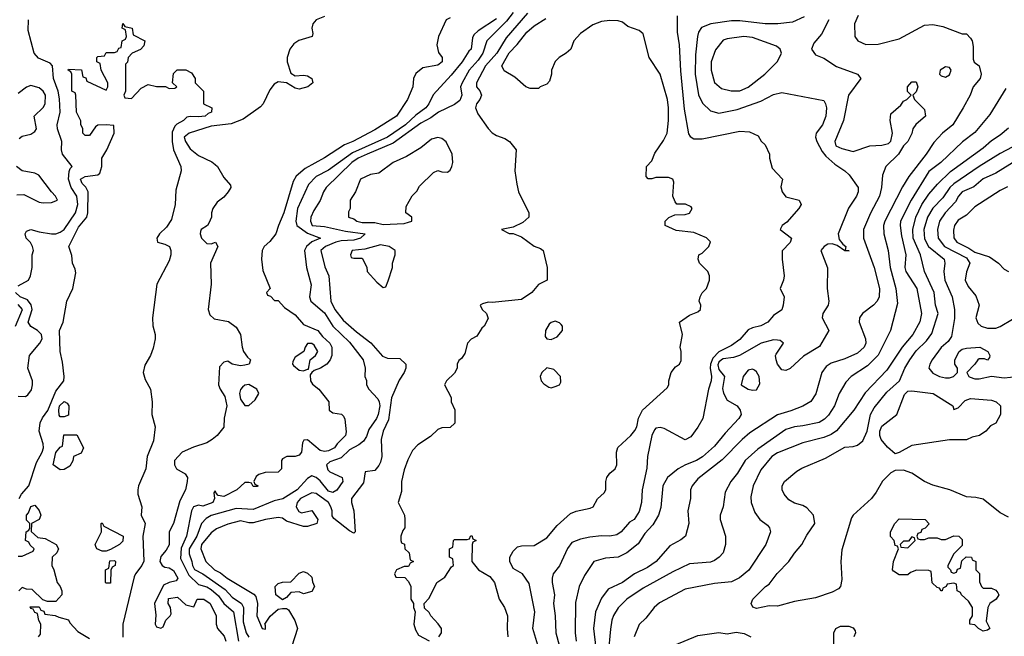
# Model space of a CAD drawing. Header units: inches. Extents: x 1793389 to 1900389, y 320802 to 470796.
# Tile 216 of 256: x 1840898 to 1845591, y 374113 to 377050. Entities that reach past the tile are written whole.
import ezdxf

# ---------------------------------------------------------------- set-up
doc = ezdxf.new("R2010")
doc.units = ezdxf.units.IN
doc.header["$MEASUREMENT"] = 0
doc.layers.add('B8347', color=7, linetype='Continuous')

msp = doc.modelspace()

# ---------------------------------------------------------------- linework, layer by layer
at = {"layer": 'B8347', "color": 2}
for points, elevation in [([(1843250, 377085.1), (1843217.3, 377042.7), (1843124.9, 376950), (1843105.3, 376890), (1843083.4, 376856.6), (1843040.4, 376810), (1843006, 376750), (1842999.3, 376730), (1843005.5, 376690), (1842995.4, 376664.6), (1842970, 376645.6), (1842893.4, 376610), (1842857.2, 376582.8), (1842810, 376557.2), (1842678.3, 376461.7), (1842553, 376410), (1842510.5, 376390), (1842481.3, 376370), (1842358, 376250), (1842345.5, 376230), (1842330.4, 376189.6), (1842298.8, 376141.2), (1842285.5, 376110), (1842283, 376090), (1842291, 376070), (1842350, 376064.5), (1842450, 376042), (1842544.7, 376030), (1842522.8, 376010), (1842490, 376000.4), (1842430, 375996.4), (1842404.9, 375990), (1842355.5, 375970), (1842333, 375950), (1842352.7, 375872.7), (1842370.4, 375830.4), (1842380.3, 375710), (1842399.5, 375670), (1842439.4, 375619.4), (1842503, 375563), (1842571.2, 375511.2), (1842627.5, 375447.5), (1842650, 375437.1), (1842710, 375436.3), (1842738.8, 375410), (1842738.8, 375390), (1842730.8, 375370), (1842706.9, 375333.1), (1842670, 375248.7), (1842656.2, 375143.8), (1842630.5, 375090), (1842620.4, 375050), (1842624.2, 374970), (1842617.2, 374942.8), (1842610, 374926.6), (1842590, 374902), (1842543.5, 374896.5), (1842536.7, 374843.3), (1842478.8, 374770), (1842479.1, 374750), (1842490.4, 374710.4), (1842496, 374610), (1842490, 374604), (1842470, 374616), (1842394.5, 374674.5), (1842386.6, 374686.6), (1842386.9, 374710), (1842381.4, 374730), (1842369.8, 374750), (1842310, 374792.4), (1842290, 374796.8), (1842235.3, 374770), (1842220.3, 374750), (1842215.8, 374730), (1842227.9, 374707.9), (1842241.6, 374701.6), (1842290, 374712.7), (1842318, 374670), (1842314, 374650), (1842270, 374635.3), (1842250, 374635.3), (1842170, 374662), (1842150, 374675.3), (1842130, 374679), (1842070, 374669.2), (1842010, 374653), (1841990, 374653.3), (1841950, 374663.7), (1841890, 374647.3), (1841835.6, 374624.4), (1841810, 374606.6), (1841764.9, 374550), (1841761.6, 374530), (1841784.9, 374470), (1841825.5, 374430), (1841855.1, 374415.1), (1841887.3, 374390), (1842013.2, 374313.2), (1842022.5, 374302.5), (1842031, 374270), (1842027.3, 374210), (1842054, 374150), (1842070, 374147.3), (1842070, 374166), (1842066, 374170), (1842091.9, 374208.1), (1842130, 374242), (1842150, 374244.7), (1842170, 374244.7), (1842178.8, 374238.8), (1842208.9, 374188.9), (1842221.3, 374150), (1842194.5, 374065.5)], 198), ([(1843318.6, 377081.4), (1843215.9, 376964.1), (1843171.4, 376890), (1843118.5, 376830), (1843074.4, 376750), (1843074.4, 376730), (1843091.3, 376711.3), (1843098.7, 376690), (1843090.3, 376669.7), (1843074.9, 376650), (1843070.5, 376630), (1843082, 376602), (1843130, 376531.3), (1843150, 376511.3), (1843170, 376498), (1843210, 376484.7), (1843232, 376470), (1843264.7, 376430), (1843258, 376330), (1843266.4, 376266.4), (1843274.8, 376230), (1843324.7, 376130), (1843324.7, 376110), (1843295.9, 376084.1), (1843250, 376062), (1843194, 376050), (1843230, 376032), (1843250, 376032), (1843290, 376016), (1843350, 375971.3), (1843379.8, 375959.8), (1843392, 375950), (1843411.3, 375870), (1843412, 375810), (1843370, 375788), (1843338, 375750), (1843290, 375718), (1843150, 375702.7), (1843130, 375704), (1843102.8, 375697.2), (1843092, 375690), (1843102, 375670), (1843122, 375650), (1843130, 375626), (1843112, 375590), (1843099.6, 375580.4), (1843076.9, 375543.1), (1843050, 375528), (1843032, 375510), (1843019.6, 375460.4), (1843003.6, 375436.4), (1842990, 375426), (1842982, 375410), (1842982, 375390), (1842970, 375366), (1842932, 375330), (1842922, 375310), (1842954, 375250), (1842954, 375230), (1842971.6, 375191.6), (1842971.6, 375128.4), (1842950, 375108), (1842910, 375106), (1842890, 375098), (1842856, 375064), (1842795.3, 375024.7), (1842770, 374998), (1842747.1, 374952.9), (1842730, 374906), (1842718, 374850), (1842716.9, 374803.1), (1842702, 374750), (1842732, 374690), (1842734, 374670), (1842734, 374630), (1842723.6, 374616.4), (1842714, 374590), (1842714, 374570), (1842718, 374558), (1842731.6, 374551.6), (1842734, 374530), (1842754, 374510), (1842758, 374478), (1842774, 374470), (1842758, 374462), (1842750, 374446), (1842730, 374446), (1842694, 374430), (1842684.7, 374410), (1842690, 374394), (1842732.7, 374392.7), (1842750, 374374), (1842762, 374350), (1842762, 374290), (1842774, 374270), (1842774, 374250), (1842782, 374230), (1842776, 374170), (1842783.5, 374143.5), (1842798, 374118), (1842850, 374092)], 202), ([(1844894, 377070), (1844876, 377030), (1844878, 376970), (1844892, 376950), (1844930, 376931.3), (1844990, 376934), (1845090, 376959.1), (1845210, 377024), (1845250, 377026.8), (1845297.3, 377017.3), (1845390, 376982), (1845410, 376982), (1845430, 376962), (1845438, 376950), (1845442, 376922), (1845442, 376862), (1845447.3, 376847.3), (1845470.8, 376830), (1845480.7, 376790), (1845474.8, 376770), (1845442.8, 376730), (1845427.3, 376690), (1845394.8, 376630), (1845344.9, 376550), (1845296.3, 376510), (1845254.4, 376465.6), (1845218, 376410), (1845136.2, 376303.8), (1845105.3, 376254.7), (1845020.4, 376090), (1845014.4, 376070), (1845015.8, 376030), (1845037.1, 375950), (1845047, 375870), (1845074, 375770), (1845081.1, 375698.9), (1845047.3, 375570), (1844988.5, 375451.5), (1844938.3, 375401.7), (1844861, 375350), (1844835.9, 375324.1), (1844804, 375270), (1844780.5, 375210), (1844753.3, 375166.7), (1844733.5, 375146.5), (1844708.4, 375131.6), (1844630, 375115.1), (1844590, 375111.5), (1844550, 375098.4), (1844416.3, 375003.7), (1844355.5, 374950), (1844318.8, 374890), (1844287.3, 374850), (1844259.8, 374800.2), (1844250.8, 374730), (1844236, 374690), (1844236, 374670), (1844261, 374590), (1844261, 374550), (1844250.8, 374510), (1844231, 374490), (1844210, 374474), (1844190, 374466.6), (1844090, 374458), (1844010, 374420.7), (1843870, 374342.9), (1843790.8, 374290), (1843750, 374249.2), (1843727.5, 374212.5), (1843719.3, 374190), (1843713.5, 374146.5), (1843702.7, 374030)], 222), ([(1840890, 375782.8), (1840939, 375810), (1840949.2, 375830), (1840957.2, 375870), (1840957.2, 375930), (1840962.7, 375950), (1840959.3, 375970), (1840949.5, 375989.5), (1840929.2, 376010), (1840924, 376030), (1840930, 376042), (1840950, 376051), (1840990, 376038.8), (1841050, 376030.7), (1841070, 376030.8), (1841090, 376037.3), (1841110, 376051), (1841163, 376130), (1841174.8, 376170), (1841169.7, 376210), (1841142.6, 376250), (1841129.5, 376290), (1841133.8, 376326.2), (1841139, 376341), (1841148, 376350), (1841102, 376410), (1841097.2, 376430), (1841099, 376470), (1841078, 376530), (1841077, 376550), (1841091.2, 376608.8), (1841086.7, 376673.3), (1841081.1, 376710), (1841059.3, 376770), (1841053.3, 376830), (1841042.7, 376842.7), (1840987, 376867), (1840966, 376890), (1840938.6, 376998.6), (1840939.3, 377050)], 186), ([(1840895.1, 374770), (1840906, 374790), (1840941.3, 374830), (1840978.4, 374941.6), (1841004.7, 374990), (1841011.1, 375010), (1841009.7, 375030), (1840989.7, 375090), (1840995.3, 375130), (1841005.8, 375154.2), (1841031.9, 375188.1), (1841070, 375280.4), (1841107.8, 375330), (1841109.6, 375350), (1841102, 375418), (1841089.8, 375470), (1841087.3, 375570), (1841104.2, 375610), (1841122.4, 375710), (1841150.8, 375769.2), (1841164.5, 375844.5), (1841162, 375862), (1841149.3, 375890), (1841146.3, 375926.3), (1841132.3, 375970), (1841177.5, 376062.5), (1841216.9, 376110), (1841222.6, 376130), (1841223.5, 376230), (1841212.9, 376252.9), (1841196, 376270), (1841188, 376290), (1841210, 376303), (1841269.5, 376310.5), (1841280.2, 376319.8), (1841289.5, 376350), (1841289.5, 376390), (1841313.2, 376430), (1841348, 376510), (1841346, 376546), (1841310, 376548.7), (1841270, 376548), (1841259.6, 376540.4), (1841230, 376498), (1841210, 376498), (1841198, 376510), (1841198, 376530), (1841188.7, 376551.3), (1841188.7, 376568.7), (1841169.2, 376610), (1841166, 376690), (1841162, 376702), (1841146, 376710), (1841146, 376790), (1841142, 376802), (1841129.2, 376810), (1841130, 376814), (1841192, 376812), (1841198, 376778), (1841212.7, 376772.7), (1841218, 376758), (1841310, 376714), (1841318, 376730), (1841318, 376750), (1841286, 376810), (1841282, 376842), (1841266, 376850), (1841266, 376870), (1841270, 376874), (1841302, 376878), (1841310, 376894), (1841350, 376894), (1841362, 376898), (1841370, 376914), (1841382, 376918), (1841386, 376950), (1841402, 376958), (1841406, 376970), (1841402, 377002), (1841386, 377010), (1841390, 377032), (1841398, 377018), (1841434, 377010), (1841438, 376978), (1841494, 376950), (1841490, 376926), (1841472.7, 376907.3), (1841434, 376890), (1841414, 376870), (1841411.6, 376848.4), (1841402, 376838), (1841402, 376710), (1841394, 376690), (1841398, 376678), (1841430, 376674), (1841476.4, 376723.6), (1841510, 376742), (1841550, 376731.3), (1841592, 376732), (1841610, 376722), (1841636.4, 376723.6), (1841646, 376730), (1841626, 376750), (1841630, 376794), (1841648.9, 376811.1), (1841690, 376812), (1841716.9, 376796.9), (1841734, 376770), (1841734, 376750), (1841774, 376710), (1841774, 376650), (1841814, 376630), (1841812, 376610), (1841796, 376604), (1841782, 376590), (1841750, 376586.6), (1841710.7, 376589.3), (1841694.8, 376585.2), (1841678, 376570), (1841647.2, 376552.8), (1841637.4, 376542.6), (1841624.9, 376515.1), (1841623.6, 376470), (1841630.2, 376430.2), (1841665.5, 376350), (1841667.3, 376330), (1841642, 376238), (1841638, 376170), (1841621.1, 376098.9), (1841597.5, 376062.5), (1841564.7, 376030), (1841552, 376010), (1841554, 375990), (1841590, 375981), (1841611, 375970), (1841618.8, 375950), (1841617.3, 375930), (1841610, 375902), (1841550.7, 375790), (1841530.4, 375630), (1841532.3, 375592.3), (1841543.1, 375550), (1841543.7, 375530), (1841534.3, 375485.7), (1841520.5, 375450), (1841494.9, 375405.1), (1841486.8, 375370), (1841496.2, 375336.2), (1841521.1, 375290), (1841528.9, 375230), (1841527.1, 375170), (1841543.6, 375110), (1841535.5, 375044.5), (1841504.6, 374970), (1841498.3, 374910), (1841463.7, 374830), (1841460.4, 374810), (1841460.4, 374790), (1841480.3, 374730), (1841477.1, 374690), (1841495.5, 374650), (1841484.4, 374590), (1841488.6, 374471.4), (1841480.5, 374450), (1841449, 374411), (1841443.4, 374396.6), (1841388.7, 374170), (1841388.6, 374108.6)], 182), ([(1842350, 377066), (1842310, 377049), (1842294.8, 377030), (1842290.8, 377010), (1842295.3, 376984.7), (1842292, 376970), (1842228.3, 376951.7), (1842204.6, 376935.4), (1842184.9, 376910), (1842171.7, 376870), (1842171.8, 376850), (1842190, 376794.8), (1842210, 376782), (1842250, 376785.5), (1842270, 376782), (1842290.8, 376770), (1842294.8, 376750), (1842271, 376730), (1842230, 376719.6), (1842210, 376724.5), (1842170, 376749.4), (1842130, 376754.5), (1842110, 376742.7), (1842090, 376716), (1842057.6, 376650), (1842044.9, 376635), (1841963.4, 376576.6), (1841905.4, 376554.6), (1841810, 376542.6), (1841706, 376510), (1841682, 376490), (1841687.7, 376470), (1841710, 376434.8), (1841750, 376402.8), (1841813.7, 376373.7), (1841830, 376360.7), (1841840.7, 376350), (1841870, 376298), (1841902, 376262), (1841904.7, 376250), (1841891.3, 376230), (1841870, 376204), (1841838.8, 376181.2), (1841818, 376150), (1841811.3, 376130), (1841811.3, 376110), (1841799.8, 376080.2), (1841792, 376070), (1841762, 376050), (1841759.6, 376040.4), (1841758, 376030), (1841764.7, 376010), (1841790, 375984.7), (1841810, 375982), (1841831.1, 375991.1), (1841842, 375970), (1841807.3, 375890), (1841810.6, 375790.6), (1841796.4, 375670), (1841803.8, 375643.8), (1841825.3, 375625.3), (1841893, 375613), (1841930, 375584.7), (1841950.7, 375550), (1841957.3, 375490), (1841964, 375470), (1841983, 375443), (1841998, 375430), (1841991.3, 375410), (1841970, 375403.7), (1841950, 375402), (1841909.6, 375409.6), (1841890, 375424), (1841870, 375419), (1841850, 375397.2), (1841845.5, 375310), (1841853, 375290), (1841875.6, 375255.6), (1841884.9, 375210), (1841872.5, 375152.5), (1841870.5, 375109.5), (1841838.8, 375070), (1841814.8, 375050), (1841790, 375034.5), (1841726, 375014), (1841672, 374990), (1841636, 374950), (1841636, 374930), (1841644.7, 374910), (1841686.4, 374886.4), (1841698, 374870), (1841696, 374850), (1841687.3, 374810), (1841661.4, 374758.6), (1841630.3, 374649.7), (1841610.6, 374610), (1841610, 374548.7), (1841596.4, 374523.6), (1841570, 374493.2), (1841564.9, 374470), (1841576, 374450), (1841590, 374442), (1841610, 374439.1), (1841630, 374426.8), (1841650.7, 374389.3), (1841643.6, 374376.4), (1841610, 374369.3), (1841583.1, 374356.9), (1841540.5, 374270), (1841546.8, 374213.2), (1841542.8, 374170), (1841550, 374158), (1841570, 374151.3), (1841582, 374158), (1841594, 374190), (1841615.3, 374210), (1841619.3, 374220.7), (1841617.2, 374250), (1841605.1, 374270), (1841607.5, 374292.5), (1841650, 374298.8), (1841690, 374262.8), (1841727.3, 374252.7), (1841744, 374290), (1841776, 374290), (1841806, 374270), (1841834.8, 374210), (1841834.8, 374170), (1841840.7, 374150), (1841873, 374113), (1841880.4, 374090)], 186), ([(1842950, 377059.3), (1842930, 377048.7), (1842893.4, 376970), (1842886, 376930), (1842893.7, 376893.7), (1842910.8, 376870), (1842910.8, 376850), (1842890, 376834), (1842818.5, 376821.5), (1842786.4, 376793.6), (1842774, 376770), (1842770.7, 376730), (1842746.8, 376670), (1842694, 376590), (1842590, 376525.1), (1842486, 376470), (1842446, 376454), (1842350, 376392.3), (1842258.8, 376341.2), (1842215.3, 376304.7), (1842201.1, 376278.9), (1842156.4, 376130), (1842130.4, 376070), (1842119.1, 376030), (1842090, 375993.2), (1842062.8, 375970), (1842054, 375950), (1842050.6, 375910), (1842056, 375856), (1842092, 375770), (1842074, 375750), (1842078, 375738), (1842092.7, 375732.7), (1842112.7, 375712.7), (1842130, 375712), (1842159.8, 375679.8), (1842210, 375644.7), (1842250, 375598), (1842318, 375570), (1842340.7, 375540.7), (1842376, 375510), (1842384.7, 375490), (1842384.7, 375450), (1842378, 375430), (1842362, 375410), (1842332, 375390), (1842300.7, 375379.3), (1842290.6, 375369.4), (1842282, 375358), (1842284, 375330), (1842293.4, 375313.4), (1842324, 375290), (1842371, 375230), (1842372, 375190), (1842390, 375178), (1842430.7, 375170.7), (1842441, 375161), (1842446.8, 375146.8), (1842453.4, 375086.6), (1842450, 375068.7), (1842410.6, 375029.4), (1842398, 375010), (1842370, 374996), (1842350, 374992.7), (1842330, 374998), (1842270, 375048.7), (1842252, 375048), (1842245.4, 375034.6), (1842241, 374990), (1842230, 374975.3), (1842210, 374969.2), (1842171, 374969), (1842150, 374958), (1842144.7, 374950), (1842144.7, 374910), (1842130, 374895.3), (1842067.1, 374892.9), (1842036.9, 374883.1), (1842025.4, 374874.6), (1842014, 374850), (1842018, 374838), (1842034, 374830), (1842030, 374826), (1842010, 374826), (1842002, 374842), (1841990, 374846), (1841970, 374846), (1841932, 374810), (1841870, 374779.3), (1841844, 374784), (1841834, 374794), (1841830, 374806), (1841823.6, 374796.4), (1841826.8, 374770), (1841818.8, 374750), (1841770, 374733.6), (1841750, 374736.9), (1841725.5, 374730), (1841715.8, 374710), (1841692.9, 374590), (1841667.6, 374532.4), (1841664.1, 374484.1), (1841704.6, 374404.6), (1841750, 374359.3), (1841790, 374348.9), (1841810, 374335.6), (1841845.1, 374305.1), (1841870.3, 374270), (1841916, 374230), (1841940.2, 374090)], 190), ([(1843170, 377053.6), (1843082.3, 376997.7), (1843062.3, 376977.7), (1843055.6, 376964.4), (1843050, 376909.3), (1843039.1, 376900.9), (1843007, 376850), (1842954.8, 376785.2), (1842868.1, 376691.9), (1842848.2, 376650), (1842832.7, 376630), (1842785.2, 376594.8), (1842735.8, 376550), (1842650, 376491), (1842483.6, 376416.4), (1842370, 376334), (1842310, 376302.4), (1842274.4, 376265.6), (1842221.7, 376150), (1842213.7, 376090), (1842218.4, 376070), (1842270, 376032.6), (1842331, 376010), (1842290, 375992), (1842264.9, 375970), (1842255.5, 375950), (1842264.9, 375870), (1842287.3, 375787.3), (1842279.1, 375730), (1842284.9, 375710), (1842350, 375653), (1842390.4, 375590), (1842470, 375514.4), (1842534, 375430), (1842544.7, 375390), (1842542, 375350), (1842551.3, 375331.3), (1842551.3, 375310), (1842561, 375290), (1842604.1, 375244.1), (1842610.3, 375230.3), (1842613.4, 375210), (1842606.7, 375170), (1842597.6, 375150), (1842561.4, 375098.6), (1842550, 375064), (1842536.9, 375043.1), (1842514.5, 375025.5), (1842470, 375001.4), (1842430, 374962.8), (1842375.6, 374944.4), (1842360.3, 374930), (1842366, 374906), (1842376, 374896), (1842434, 374870), (1842437.3, 374850), (1842410, 374809.3), (1842390, 374798), (1842370, 374804.5), (1842330, 374853.2), (1842310, 374869.3), (1842290, 374877.2), (1842270, 374865.2), (1842220.4, 374810), (1842151.5, 374768.5), (1842110, 374758), (1842010, 374716.3), (1841930, 374721), (1841810, 374688.4), (1841786.6, 374673.4), (1841764.2, 374650), (1841741.2, 374590), (1841705.4, 374530), (1841705.2, 374505.2), (1841718.2, 374470), (1841720.7, 374450), (1841731, 374431), (1841770.9, 374410.9), (1841876.4, 374336.4), (1841910, 374298.7), (1841954.9, 374270), (1841964.2, 374250), (1841962.3, 374182.3), (1841977.4, 374130), (1841989.2, 374109.2)], 194), ([(1843366.8, 374070), (1843344, 374150), (1843353.4, 374230), (1843325.2, 374365.2), (1843294.8, 374410), (1843250, 374436), (1843233, 374470), (1843233.4, 374490), (1843250, 374519), (1843270, 374539), (1843290, 374544), (1843350, 374545.2), (1843410, 374582.7), (1843459.8, 374640.2), (1843522.5, 374697.5), (1843550, 374709.2), (1843617.3, 374722.7), (1843630.9, 374729.1), (1843651.6, 374768.4), (1843683.6, 374796.4), (1843692, 374810), (1843691.3, 374850), (1843696, 374870), (1843710.7, 374889.3), (1843736, 374910), (1843744, 374930), (1843742, 374990), (1843748.2, 375011.8), (1843810, 375069), (1843830, 375094), (1843839.1, 375110), (1843847.7, 375152.3), (1843866, 375190), (1843983.5, 375296.5), (1843991, 375310), (1843991, 375330), (1844002, 375370), (1844023.5, 375396.5), (1844042, 375410), (1844050, 375426), (1844051.1, 375468.9), (1844046, 375490), (1844056, 375550), (1844042, 375610), (1844090, 375642), (1844130, 375658), (1844142, 375670), (1844144.7, 375690), (1844136, 375710), (1844141, 375730), (1844150.7, 375749.3), (1844171.3, 375770), (1844184.7, 375810), (1844184.7, 375830), (1844178, 375850), (1844138, 375890), (1844132, 375910), (1844134, 375930), (1844150, 375938), (1844182, 375970), (1844190, 375992), (1844170.7, 376010.7), (1844110, 376036), (1844026.4, 376046.4), (1843974, 376070), (1843974, 376090), (1843991.6, 376108.4), (1844019.6, 376120.4), (1844070, 376122), (1844090, 376128.7), (1844102, 376150), (1844098, 376158), (1844071.1, 376171.1), (1844030, 376172), (1844022, 376182), (1844011.3, 376210), (1844016, 376276), (1844011, 376291), (1843990, 376298), (1843930, 376298), (1843910, 376292), (1843892.7, 376292.7), (1843883.6, 376303.6), (1843884.7, 376350), (1843910, 376378), (1843925.2, 376414.8), (1843965.8, 376474.2), (1843984, 376510), (1843990.5, 376570), (1843990.5, 376629.5), (1843985.5, 376670), (1843950.5, 376790.5), (1843898, 376870), (1843870, 376982), (1843850, 376998), (1843796.9, 377016.9), (1843770, 377038), (1843750, 377044.7), (1843710, 377046), (1843670, 377041), (1843630, 377026), (1843570, 376984.7), (1843539, 376950), (1843524, 376910), (1843502, 376890), (1843468.7, 376870), (1843450, 376851.3), (1843432.7, 376810), (1843432, 376790), (1843422.5, 376757.5), (1843410, 376742.8), (1843378, 376730), (1843370, 376722), (1843330, 376722), (1843310, 376731), (1843256.8, 376776.8), (1843207.1, 376807.1), (1843196, 376830), (1843230, 376892.3), (1843268.9, 376931.1), (1843315.5, 376990), (1843350, 377020.7), (1843404.9, 377055.1)], 206), ([(1844030.8, 377069.2), (1844030.5, 376990), (1844040.4, 376930), (1844046.9, 376806.9), (1844064.4, 376624.4), (1844085.8, 376505.8), (1844093.7, 376493.7), (1844110, 376482.8), (1844150, 376482.8), (1844330, 376518.8), (1844375.3, 376515.3), (1844416.9, 376496.9), (1844431.6, 376471.6), (1844450, 376454), (1844472, 376410), (1844472, 376390), (1844483.6, 376343.6), (1844534, 376290), (1844526, 376254), (1844531.3, 376230), (1844550, 376206.8), (1844612, 376190), (1844622, 376170), (1844611.3, 376150), (1844554.4, 376085.6), (1844532, 376070), (1844522, 376050), (1844576, 376010), (1844570, 375988), (1844531.3, 375948.7), (1844531, 375910), (1844541, 375830), (1844538, 375810), (1844522, 375770), (1844542, 375730), (1844536, 375690), (1844530, 375668.7), (1844490, 375641.2), (1844464, 375610), (1844430, 375591.8), (1844390, 375582.9), (1844370, 375572), (1844330, 375527.3), (1844290, 375498.7), (1844230, 375467.4), (1844201.5, 375438.5), (1844190.2, 375410), (1844188.9, 375390), (1844195.6, 375350), (1844193.4, 375330), (1844180.4, 375290), (1844153.4, 375150), (1844130, 375108.7), (1844096.7, 375063.3), (1844070, 375049.2), (1843970, 375102.9), (1843950, 375107.3), (1843930, 375103.7), (1843923.6, 375096.4), (1843910.4, 375070), (1843890.6, 374970), (1843886.8, 374913.2), (1843864.9, 374810), (1843860.7, 374750), (1843850, 374708), (1843826, 374670), (1843803.9, 374656.1), (1843764, 374610), (1843743.1, 374596.9), (1843710, 374589.6), (1843670, 374591.5), (1843614.6, 374585.4), (1843570, 374576), (1843530, 374559), (1843508.1, 374531.9), (1843470, 374448.7), (1843441, 374410), (1843434.8, 374390), (1843434.8, 374370), (1843446.8, 374310), (1843442, 374270), (1843450.4, 374210.4), (1843452.7, 374130), (1843480.7, 374030)], 210), ([(1844636.1, 377063.9), (1844581.4, 377038.6), (1844510.4, 377029.6), (1844450.3, 377029.7), (1844330, 377045.1), (1844290, 377044.7), (1844192, 377030), (1844147, 377013), (1844133.4, 376990), (1844128, 376970), (1844118, 376882), (1844117.6, 376790), (1844132.3, 376692.3), (1844152.5, 376652.5), (1844190, 376616), (1844230, 376604.9), (1844317.4, 376622.6), (1844430, 376662), (1844490, 376694), (1844530, 376702.8), (1844730, 376664.7), (1844738.8, 376650), (1844742.8, 376630), (1844739.1, 376590), (1844724, 376550), (1844694, 376510), (1844690.5, 376490), (1844697.1, 376470), (1844722.6, 376422.6), (1844740.5, 376400.5), (1844782.3, 376362.3), (1844830.8, 376330), (1844850.4, 376310.4), (1844894, 376250), (1844894, 376230), (1844886.8, 376210), (1844848.1, 376151.9), (1844798.8, 376030), (1844803.5, 376003.5), (1844820.5, 375980.5), (1844834.8, 375970), (1844832.7, 375952.7), (1844850.9, 375949.1), (1844830, 375949.3), (1844794, 375974), (1844770, 375982.7), (1844750, 375981.2), (1844731.3, 375970), (1844716, 375950), (1844747.9, 375867.9), (1844746.7, 375770), (1844754, 375710), (1844750.8, 375690), (1844726, 375650), (1844722.8, 375630), (1844754, 375570), (1844710, 375493.2), (1844633.2, 375446.8), (1844570, 375388.7), (1844550, 375379), (1844530, 375382), (1844510, 375408.7), (1844502.7, 375430), (1844499.3, 375450), (1844502.5, 375457.5), (1844538, 375510), (1844522, 375522), (1844510, 375524), (1844490, 375525.2), (1844431.3, 375510), (1844329.1, 375450.9), (1844299.1, 375440.9), (1844250, 375435), (1844242, 375430), (1844230, 375418), (1844225.9, 375405.9), (1844230, 375383.8), (1844257.1, 375350), (1844247.3, 375292.7), (1844251.7, 375271.7), (1844270, 375237.3), (1844318, 375210), (1844331.3, 375190), (1844336, 375170), (1844326, 375150), (1844259.9, 375080.1), (1844210, 375018), (1844151.5, 374968.4), (1844122.8, 374950), (1844071, 374930), (1844036, 374910), (1843984.9, 374870), (1843963, 374830), (1843953.5, 374726.5), (1843943.1, 374690), (1843915.6, 374644.4), (1843876.7, 374603.3), (1843846, 374554), (1843791, 374510), (1843750, 374489.3), (1843690, 374485.2), (1843634, 374470), (1843590, 374402), (1843564.9, 374350), (1843546.4, 374273.6), (1843545.5, 374130), (1843550.6, 374089.4)], 214), ([(1844754, 377050), (1844718.5, 376981.5), (1844682, 376938), (1844672, 376910), (1844690, 376882), (1844730, 376866), (1844790, 376826.8), (1844890.6, 376790.6), (1844906, 376770), (1844848, 376690), (1844823.8, 376570), (1844782, 376470), (1844787.3, 376450), (1844816.4, 376436.4), (1844870, 376421.6), (1844950, 376448.7), (1845007.5, 376452.5), (1845038.9, 376461.1), (1845049.3, 376470.7), (1845057.2, 376510), (1845046.6, 376570), (1845050, 376602), (1845097.2, 376642.8), (1845110, 376662), (1845126, 376670), (1845146, 376690), (1845128.7, 376708.7), (1845128.7, 376730), (1845150, 376754), (1845170, 376754), (1845178, 376730), (1845170, 376706), (1845154, 376690), (1845162, 376670), (1845210, 376622), (1845214.8, 376590), (1845168.7, 376551.3), (1845154.4, 376530), (1845150, 376508), (1845131, 376470), (1845110.5, 376449.5), (1845086, 376410), (1845026, 376350), (1845010.6, 376309.4), (1845004.9, 376250), (1844994.9, 376210), (1844952.3, 376127.7), (1844919.1, 376050), (1844919.1, 376010), (1844970.4, 375870), (1844995.5, 375770), (1844993.4, 375730), (1844984, 375710), (1844966.8, 375690), (1844914.8, 375650), (1844901, 375630), (1844898.8, 375610), (1844928.4, 375530), (1844930.4, 375510), (1844922.4, 375490), (1844890, 375461.6), (1844830, 375434.5), (1844765.5, 375414.5), (1844741.7, 375398.3), (1844720.7, 375370), (1844692.5, 375267.5), (1844667.9, 375232.1), (1844630.4, 375209.6), (1844573.7, 375186.3), (1844510, 375167.3), (1844378.3, 375081.7), (1844340.7, 375050), (1844246.4, 374953.6), (1844130, 374862.7), (1844102.8, 374830), (1844094.8, 374810), (1844094.8, 374770), (1844082.8, 374710), (1844086.8, 374650), (1844070.4, 374589.6), (1844048.1, 374571.9), (1843996.4, 374543.6), (1843930.7, 374470), (1843890, 374440.9), (1843828.7, 374411.3), (1843770, 374369.4), (1843702.4, 374337.6), (1843670, 374295.3), (1843641.6, 374230), (1843633, 374150), (1843651.7, 373990)], 218), ([(1840895.1, 376484.9), (1840910, 376496), (1840950, 376504), (1840970, 376518), (1840977.2, 376530), (1840966, 376590), (1841010, 376631.3), (1841019.3, 376650), (1841021.2, 376690), (1841009.2, 376710), (1840990, 376726), (1840950, 376736), (1840930, 376729.2), (1840890, 376699)], 190), ([(1845597.3, 376722.7), (1845522, 376598), (1845450, 376512.7), (1845391.8, 376468.2), (1845287.7, 376370), (1845230, 376327), (1845147, 376190), (1845095.8, 376090), (1845093.7, 376070), (1845100.2, 376020.3), (1845120.4, 375930), (1845117.1, 375870), (1845121.6, 375850), (1845174, 375770), (1845196.4, 375650), (1845188.5, 375611.5), (1845154.9, 375550), (1845103.8, 375490), (1845030, 375380.9), (1844927.4, 375272.6), (1844873, 375190), (1844790, 375091.8), (1844765.1, 375074.9), (1844730, 375059.6), (1844630, 375034), (1844510, 374987.3), (1844482, 374970), (1844430, 374905.2), (1844393, 374830), (1844382.5, 374777.5), (1844384, 374750), (1844402, 374702), (1844424.7, 374670), (1844462, 374642), (1844471.3, 374630), (1844476, 374610), (1844454, 374550), (1844372.1, 374427.9), (1844328.1, 374391.9), (1844290, 374372.7), (1844210, 374363.7), (1844070, 374337), (1843946.9, 374273.1), (1843921, 374250), (1843881.4, 374198.6), (1843850.6, 374169.4), (1843826, 374110)], 226), ([(1845610, 374681), (1845570, 374701), (1845490, 374766), (1845454.4, 374774.4), (1845410, 374777.3), (1845331.3, 374810), (1845250, 374833.4), (1845210.4, 374850.4), (1845150.5, 374890.5), (1845110, 374904.7), (1845070, 374902), (1845050, 374892), (1845010, 374851.3), (1844980.1, 374799.9), (1844957, 374770), (1844869.4, 374690), (1844862.7, 374677.3), (1844815.9, 374524.1), (1844811.8, 374470), (1844816, 374384), (1844809.1, 374350.9), (1844800.2, 374339.8), (1844770, 374322.8), (1844690, 374296.3), (1844590, 374278.8), (1844510, 374256), (1844470, 374258), (1844410, 374246), (1844391.6, 374251.6), (1844384.7, 374270), (1844392, 374290), (1844452, 374350), (1844470, 374362), (1844508.5, 374411.5), (1844564, 374470), (1844590, 374509), (1844626, 374550), (1844650, 374595.3), (1844686.8, 374650), (1844681, 374690), (1844650, 374724.7), (1844630, 374736), (1844590, 374746.8), (1844563.4, 374763.4), (1844541, 374790), (1844531, 374810), (1844531, 374830), (1844542.8, 374850), (1844601.1, 374898.9), (1844625.8, 374914.2), (1844739, 374961), (1844830, 375013.2), (1844870, 375017.2), (1844890, 375024), (1844915.5, 375044.5), (1844937.3, 375090), (1844953.4, 375170), (1844970, 375201.2), (1845030, 375276), (1845090.6, 375329.4), (1845117.1, 375390), (1845140.4, 375430), (1845170, 375472), (1845219.6, 375520.4), (1845245.1, 375554.9), (1845274.9, 375650), (1845262, 375690), (1845256.4, 375750), (1845210.4, 375850), (1845190.4, 375930), (1845156.5, 376010), (1845154.3, 376050), (1845168.9, 376110), (1845198, 376170), (1845230, 376218.4), (1845272.6, 376267.4), (1845333.7, 376326.3), (1845490, 376439.5), (1845530, 376474.5), (1845570, 376500.9), (1845610, 376535.1)], 230), ([(1845711.9, 376488.1), (1845570, 376413.3), (1845470, 376351.5), (1845350, 376268.2), (1845330.3, 376250), (1845297.8, 376202.2), (1845250, 376151.8), (1845224.6, 376110), (1845206.5, 376050), (1845210, 376006), (1845229.3, 375969.3), (1845304, 375910), (1845307.7, 375890), (1845301.6, 375850), (1845306.4, 375810), (1845341.6, 375730), (1845352.7, 375670), (1845352.5, 375627.5), (1845338.8, 375541.2), (1845323.4, 375516.6), (1845290, 375489.2), (1845246.8, 375430), (1845234.8, 375410), (1845231, 375390), (1845250, 375366.8), (1845282, 375350), (1845310, 375344), (1845330, 375344), (1845348, 375350), (1845368, 375370), (1845368, 375390), (1845355.3, 375410), (1845355.3, 375430), (1845375.3, 375470), (1845390, 375481), (1845410, 375486), (1845474, 375490), (1845512, 375470), (1845522, 375450), (1845519.6, 375440.4), (1845510, 375428), (1845495.3, 375435.3), (1845470, 375434), (1845464.7, 375430), (1845450.7, 375409.3), (1845412, 375370), (1845422, 375350), (1845427.5, 375347.5), (1845450, 375338.8), (1845470, 375338.8), (1845530, 375351.3), (1845590, 375344.9), (1845650, 375350.5)], 234), ([(1845650, 376380.7), (1845550, 376319.6), (1845490, 376291.6), (1845446, 376254), (1845390, 376229.6), (1845372.4, 376210), (1845358.2, 376181.8), (1845308.5, 376130), (1845282.4, 376090), (1845272.2, 376050), (1845275.3, 376010), (1845305.7, 375970), (1845410, 375915.3), (1845426.8, 375890), (1845410.7, 375849.3), (1845404, 375810), (1845418.5, 375778.5), (1845454.9, 375734.9), (1845471, 375690), (1845454, 375630), (1845465.1, 375605.1), (1845481, 375590), (1845510, 375580.5), (1845550, 375580.7), (1845570, 375588), (1845630, 375624)], 238), ([(1840883.6, 376216.4), (1840917.3, 376217.3), (1840990, 376181.6), (1841010, 376178), (1841050, 376178.8), (1841078, 376190), (1841069, 376210), (1841049.5, 376229.5), (1840989.5, 376309.5), (1840970, 376319.3), (1840909.6, 376329.6), (1840882.7, 376350)], 190), ([(1845606, 376254), (1845570, 376236), (1845450, 376159.3), (1845410, 376119.3), (1845370, 376095.1), (1845352.7, 376070), (1845348.3, 376048.3), (1845350.4, 376010.4), (1845364, 375990), (1845421.6, 375961.6), (1845450, 375942.3), (1845520.3, 375920.3), (1845562.8, 375890), (1845590, 375861), (1845610, 375851)], 242), ([(1840890, 375256.3), (1840924.7, 375255.3), (1840937.2, 375262.8), (1840953.2, 375286.8), (1840959.3, 375310), (1840958, 375330), (1840937.2, 375390), (1840945.2, 375450), (1840994, 375510), (1841004, 375530), (1841002, 375550), (1840982, 375570), (1840950, 375589.3), (1840938.7, 375610), (1840957.4, 375670), (1840952.6, 375692.6), (1840935.3, 375715.3), (1840899.3, 375730), (1840877, 375750)], 186), ([(1840876.9, 375590), (1840910.9, 375670), (1840890, 375692.9)], 190), ([(1840890, 374494), (1840910, 374494), (1840962, 374518), (1840966, 374530), (1840947.3, 374547.3), (1840942, 374562), (1840926, 374570), (1840928.9, 374611.1), (1840942, 374618), (1840946, 374630), (1840946, 374650), (1840930, 374666), (1840929.5, 374689.5), (1840939.5, 374700.5), (1840950, 374731), (1840970, 374738), (1840990, 374712), (1840998, 374690), (1840991.1, 374668.9), (1840954, 374650), (1840952.7, 374612.7), (1840983.6, 374583.6), (1841019.6, 374579.6), (1841070.9, 374550.9), (1841082, 374530), (1841074, 374510), (1841052, 374490), (1841051.3, 374450), (1841061, 374430), (1841076, 374370), (1841091.3, 374350), (1841098, 374330), (1841098, 374310), (1841070, 374278), (1841030, 374278), (1841007.3, 374287.3), (1840956.4, 374336.4), (1840930, 374338), (1840910, 374346), (1840894, 374330)], 178), ([(1842895.3, 374110), (1842908, 374130), (1842908, 374150), (1842892.9, 374172.9), (1842858, 374210), (1842850, 374226), (1842827.3, 374247.3), (1842826, 374270), (1842850, 374294), (1842886, 374370), (1842924.7, 374395.3), (1842956.4, 374443.6), (1842966, 374450), (1842962, 374482), (1842946, 374490), (1842946, 374530), (1842962, 374538), (1842966, 374570), (1842970, 374574), (1843030, 374574), (1843042, 374578), (1843046, 374590), (1843052.7, 374592.7), (1843058, 374578), (1843074, 374570), (1843058, 374562), (1843054, 374550), (1843052, 374470), (1843084.7, 374430), (1843138, 374398), (1843160.5, 374370), (1843183, 374290), (1843208, 374250), (1843222.4, 374210), (1843220.5, 374150), (1843224.9, 374110)], 202), ([(1840988, 374110), (1840996.4, 374123.6), (1840998, 374170), (1840988.4, 374188.4), (1840982, 374222), (1840970, 374226), (1840962, 374242), (1840950, 374246), (1840947.3, 374252.7), (1840990, 374254), (1840998, 374238), (1841012.7, 374232.7), (1841018, 374218), (1841067.3, 374212.7), (1841083.6, 374203.6), (1841130, 374190.7), (1841136.8, 374176.8), (1841175.3, 374135.3), (1841230, 374102)], 178), ([(1844778, 374050), (1844778, 374130), (1844788, 374150), (1844810, 374162), (1844850, 374162), (1844870, 374154), (1844879.6, 374139.6), (1844882, 374130), (1844874, 374110)], 226), ([(1844018, 374070), (1844130, 374116.3), (1844230, 374130.6), (1844270, 374124), (1844313.2, 374133.2), (1844350, 374126.8), (1844382, 374110)], 226)]:
    msp.add_lwpolyline(points, dxfattribs=dict(at, elevation=elevation))
for points, elevation in [([(1844349.5, 376969.5), (1844270, 376959.5), (1844250, 376952.3), (1844213.8, 376906.2), (1844193, 376850), (1844192.7, 376810), (1844210, 376751), (1844242.8, 376722.8), (1844289.3, 376710.7), (1844330, 376710.6), (1844370, 376728.4), (1844449.2, 376790), (1844509.3, 376850.7), (1844528.7, 376890), (1844522, 376910), (1844504.7, 376924.7), (1844390, 376964.5)], 218), ([(1845310, 376826), (1845285.5, 376810), (1845282, 376790), (1845290, 376782), (1845310, 376776.3), (1845330, 376787.3), (1845337.2, 376810), (1845330, 376822)], 222), ([(1842890, 376489), (1842859.8, 376480.2), (1842810, 376439), (1842741.4, 376398.6), (1842678, 376370), (1842610, 376319), (1842570, 376312.7), (1842522, 376290), (1842498, 376230), (1842472, 376190), (1842472, 376150), (1842465.4, 376134.6), (1842464.7, 376110), (1842490, 376101), (1842504.7, 376090), (1842530, 376084.2), (1842590, 376083.7), (1842630, 376074.9), (1842730, 376078.8), (1842750, 376086), (1842766, 376090), (1842766, 376110), (1842738, 376130), (1842740.4, 376159.6), (1842768.4, 376211.6), (1842790, 376234), (1842803.1, 376256.9), (1842870, 376322), (1842890, 376331.3), (1842910, 376324.7), (1842936.4, 376323.6), (1842950, 376334), (1842958, 376350), (1842962, 376370), (1842959, 376410), (1842930, 376468.7), (1842910, 376484)], 202), ([(1842617.6, 375977.6), (1842543.4, 375956.6), (1842482, 375950), (1842474, 375930), (1842478, 375918), (1842490, 375914), (1842530, 375914), (1842551.6, 375871.6), (1842554, 375850), (1842599.6, 375799.6), (1842630, 375774), (1842642, 375778), (1842654.6, 375805.4), (1842675.3, 375870), (1842675.3, 375890), (1842688, 375930), (1842688, 375950), (1842658, 375970)], 202), ([(1843450, 375613.7), (1843430, 375608.2), (1843420.6, 375599.4), (1843403.1, 375570), (1843401.7, 375541.7), (1843410.4, 375530.4), (1843430, 375527), (1843459.8, 375540.2), (1843484.4, 375570), (1843484, 375590), (1843478.3, 375598.3), (1843470, 375606.3)], 206), ([(1842290, 375508), (1842270, 375508), (1842258, 375490), (1842252, 375470), (1842210, 375442.7), (1842198.8, 375421.2), (1842197.6, 375410), (1842202.4, 375402.4), (1842230, 375380.4), (1842250, 375377.3), (1842270, 375384.7), (1842274.6, 375385.4), (1842282, 375430), (1842308, 375450), (1842318, 375470), (1842300.4, 375500.4)], 190), ([(1843410, 375392), (1843386, 375370), (1843378.7, 375350), (1843383.1, 375330), (1843395.6, 375315.6), (1843420.3, 375300.3), (1843430, 375297.1), (1843450, 375302.4), (1843469.7, 375310.4), (1843476.8, 375323.2), (1843474.7, 375350), (1843443.3, 375383.3)], 206), ([(1844390, 375386), (1844370, 375381.2), (1844345.5, 375350), (1844336, 375310), (1844370, 375290.6), (1844390, 375284.9), (1844410, 375287.3), (1844424.8, 375315.2), (1844422.9, 375350), (1844410, 375373.2), (1844400.1, 375380.1)], 218), ([(1841990, 375312.7), (1841970, 375308.7), (1841959.8, 375300.2), (1841950, 375288), (1841945.5, 375270), (1841950, 375242), (1841970, 375212), (1841990, 375212), (1842020.4, 375239.6), (1842038, 375270), (1842028.7, 375290)], 190), ([(1845350, 375194), (1845370, 375202), (1845403.3, 375236.7), (1845430, 375244.9), (1845530, 375238), (1845552, 375230), (1845572, 375210), (1845572, 375170), (1845550, 375128), (1845524.7, 375115.3), (1845502, 375090), (1845472, 375070), (1845438, 375062), (1845410, 375049.2), (1845330, 375049.5), (1845150, 375021.2), (1845090, 374988), (1845070, 374982), (1845033.6, 375013.6), (1845004, 375050), (1844997.2, 375070), (1844997.2, 375090), (1845006.8, 375113.2), (1845079, 375170), (1845115.5, 375264.5), (1845130, 375281), (1845150, 375282.8), (1845251.3, 375270), (1845344.7, 375210)], 230), ([(1841090, 375158), (1841086, 375166), (1841083.7, 375190), (1841087.6, 375210), (1841110, 375231), (1841123.6, 375223.6), (1841131.1, 375211.1), (1841130, 375166), (1841110, 375158)], 178), ([(1841090, 374906), (1841058, 374930), (1841069.2, 374989.2), (1841090, 375014), (1841102, 375018), (1841107.3, 375072.7), (1841170, 375072), (1841202, 375010), (1841190, 374986), (1841154, 374970), (1841151.6, 374948.4), (1841136.9, 374923.1), (1841110, 374908)], 178), ([(1841290, 374518), (1841266, 374530), (1841260.4, 374540.4), (1841258, 374550), (1841288, 374610), (1841286, 374650), (1841290, 374654), (1841298, 374638), (1841391, 374590), (1841390, 374566), (1841374, 374550), (1841330, 374526), (1841310, 374518)], 178), ([(1845190, 374574), (1845210, 374574), (1845230, 374582), (1845270, 374582), (1845290, 374574), (1845310, 374574), (1845350, 374591), (1845374, 374590), (1845390, 374574), (1845390, 374546), (1845350, 374506), (1845322, 374450), (1845322, 374442), (1845334, 374430), (1845338, 374418), (1845350, 374414), (1845362, 374418), (1845368, 374432), (1845382, 374438), (1845387.3, 374472.7), (1845408.4, 374491.6), (1845434, 374490), (1845438, 374478), (1845454, 374470), (1845454, 374430), (1845471.6, 374411.6), (1845472.7, 374372.7), (1845482, 374350), (1845490, 374342), (1845530, 374342), (1845550, 374332), (1845559.8, 374319.8), (1845564.7, 374310), (1845551.3, 374290), (1845522, 374270), (1845511.3, 374250), (1845504.7, 374184.7), (1845522, 374150), (1845510, 374142), (1845490, 374138), (1845468, 374150), (1845450, 374168), (1845426, 374170), (1845426, 374190), (1845439, 374210), (1845439, 374250), (1845420.4, 374280.4), (1845386, 374310), (1845382, 374322), (1845366, 374330), (1845362, 374362), (1845350, 374366), (1845318, 374362), (1845314, 374350), (1845298, 374342), (1845294, 374330), (1845288.9, 374328.9), (1845282, 374342), (1845270, 374346), (1845247.3, 374367.3), (1845242, 374422), (1845230, 374426), (1845172.7, 374427.3), (1845143.6, 374416.4), (1845130, 374406), (1845090, 374406), (1845063.1, 374423.1), (1845058, 374430), (1845062, 374470), (1845086, 374530), (1845082, 374542), (1845070, 374546), (1845066, 374570), (1845048.4, 374588.4), (1845048, 374610), (1845068, 374650), (1845090, 374672), (1845214, 374670), (1845231.6, 374648.4), (1845212.7, 374627.3), (1845198, 374622), (1845192.7, 374607.3), (1845178, 374602), (1845174, 374590), (1845178, 374578)], 226), ([(1845150, 374586), (1845134, 374566), (1845110, 374566), (1845094, 374550), (1845098, 374538), (1845130, 374534), (1845166, 374570), (1845162, 374582)], 226), ([(1841310, 374366), (1841306, 374370), (1841306, 374430), (1841322, 374438), (1841327.3, 374472.7), (1841350, 374474), (1841354, 374470), (1841352, 374450), (1841338, 374442), (1841332.7, 374427.3), (1841330, 374366)], 178), ([(1842250, 374315.3), (1842230, 374324), (1842190, 374322), (1842170, 374298), (1842150, 374286), (1842118, 374310), (1842115.3, 374350), (1842130, 374364.7), (1842150, 374371.3), (1842190, 374372), (1842230, 374414), (1842250, 374422), (1842270, 374414), (1842290, 374394), (1842292.7, 374372.7), (1842302, 374350), (1842290, 374326)], 198)]:
    msp.add_lwpolyline(points, close=True, dxfattribs=dict(at, elevation=elevation))

doc.saveas('drawing.dxf')
